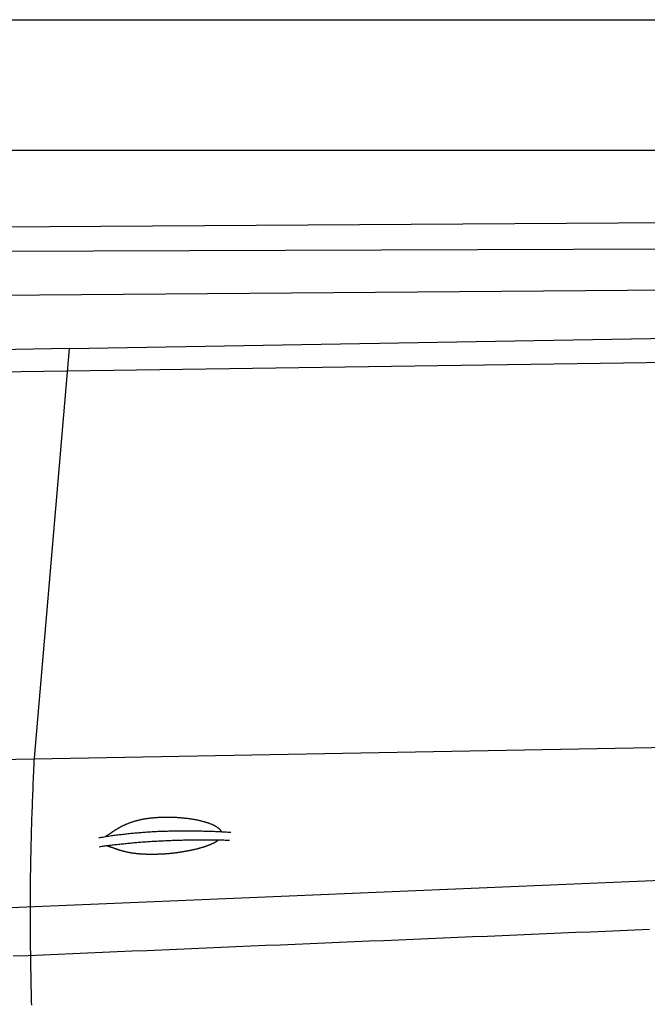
# Model space of a CAD drawing. Extents: x 562 to 7231, y 5317 to 13126.
# Tile 49 of 74: x 3625 to 4585, y 11309 to 12816. Entities that reach past the tile are written whole.
import ezdxf

# ---------------------------------------------------------------- set-up
doc = ezdxf.new("R2010")
doc.units = 0
doc.layers.get('0').update_dxf_attribs({"linetype": 'CONTINUOUS'})
doc.layers.add('CAR', color=10, linetype='CONTINUOUS')

msp = doc.modelspace()

# ---------------------------------------------------------------- linework, layer by layer
for p, q in [((872.775, 12815.902), (6472.775, 12815.902)), ((6272.775, 12615.902), (1072.775, 12615.902))]:
    msp.add_line(p, q)
at = {"layer": 'CAR'}
for p, q in [((3346.864, 12497.265), (5548.053, 12511.892)), ((3310.549, 12460.842), (5736.976, 12468.99)), ((2849.55, 12388.475), (5747.986, 12411.066)), ((3701.132, 12312.614), (4744.319, 12330.749)), ((3701.132, 12312.614), (2929.858, 12298.153)), ((3572.303, 12276.666), (5355.284, 12302.37)), ((3647.314, 11685.542), (3701.132, 12312.614)), ((3545.291, 11682.642), (5607.248, 11720.937))]:
    msp.add_line(p, q, dxfattribs=at)
for points in [[(3643.36, 11307.4, 0), (3643.22, 11312.8, 0), (3643.08, 11318.2, 0), (3642.94, 11323.6, 0), (3642.81, 11329, 0), (3642.69, 11334.4, 0), (3642.57, 11339.8, 0), (3642.45, 11345.2, 0), (3642.34, 11350.6, 0), (3642.24, 11356, 0), (3642.14, 11361.4, 0), (3642.05, 11366.8, 0), (3641.96, 11372.2, 0), (3641.88, 11377.6, 0), (3641.8, 11383, 0), (3641.73, 11388.4, 0), (3641.66, 11393.8, 0), (3641.6, 11399.2, 0), (3641.55, 11404.6, 0), (3641.5, 11410, 0), (3641.46, 11415.4, 0), (3641.42, 11420.8, 0), (3641.39, 11426.2, 0), (3641.36, 11431.6, 0), (3641.34, 11437, 0), (3641.33, 11442.4, 0), (3641.33, 11447.8, 0), (3641.33, 11453.2, 0), (3641.33, 11458.6, 0), (3641.34, 11464, 0), (3641.36, 11469.4, 0), (3641.39, 11474.8, 0), (3641.42, 11480.2, 0), (3641.46, 11485.6, 0), (3641.51, 11491, 0), (3641.56, 11496.5, 0), (3641.62, 11501.9, 0), (3641.68, 11507.3, 0), (3641.75, 11512.7, 0), (3641.83, 11518.1, 0), (3641.92, 11523.5, 0), (3642.01, 11528.9, 0), (3642.11, 11534.3, 0), (3642.22, 11539.7, 0), (3642.33, 11545.1, 0), (3642.46, 11550.5, 0), (3642.58, 11555.9, 0), (3642.72, 11561.3, 0), (3642.86, 11566.7, 0), (3643.02, 11572.1, 0), (3643.17, 11577.5, 0), (3643.34, 11582.9, 0), (3643.51, 11588.3, 0), (3643.69, 11593.7, 0), (3643.87, 11599.1, 0), (3644.06, 11604.5, 0), (3644.25, 11609.9, 0), (3644.45, 11615.3, 0), (3644.66, 11620.7, 0), (3644.86, 11626.1, 0), (3645.07, 11631.5, 0), (3645.29, 11636.9, 0), (3645.51, 11642.3, 0), (3645.73, 11647.7, 0), (3645.95, 11653.1, 0), (3646.17, 11658.5, 0), (3646.4, 11663.9, 0), (3646.63, 11669.3, 0), (3646.86, 11674.7, 0), (3647.08, 11680.1, 0), (3647.31, 11685.5, 0)], [(3756.3, 11565.7, 0), (3756.82, 11566, 0), (3757.34, 11566.4, 0), (3757.86, 11566.7, 0), (3758.38, 11567.1, 0), (3758.9, 11567.4, 0), (3759.42, 11567.8, 0), (3759.93, 11568.1, 0), (3760.45, 11568.5, 0), (3760.97, 11568.8, 0), (3761.48, 11569.2, 0), (3762, 11569.6, 0), (3762.52, 11569.9, 0), (3763.04, 11570.3, 0), (3763.56, 11570.6, 0), (3764.08, 11571, 0), (3764.6, 11571.3, 0), (3765.12, 11571.7, 0), (3765.64, 11572.1, 0), (3766.17, 11572.4, 0), (3766.69, 11572.8, 0), (3767.22, 11573.1, 0), (3767.75, 11573.5, 0), (3768.28, 11573.8, 0), (3768.82, 11574.2, 0), (3769.36, 11574.5, 0), (3769.9, 11574.9, 0), (3770.44, 11575.2, 0), (3770.99, 11575.6, 0), (3771.54, 11575.9, 0), (3772.09, 11576.3, 0), (3772.64, 11576.6, 0), (3773.2, 11577, 0), (3773.77, 11577.3, 0), (3774.33, 11577.6, 0), (3774.9, 11578, 0), (3775.48, 11578.3, 0), (3776.06, 11578.7, 0), (3776.64, 11579, 0), (3777.23, 11579.3, 0), (3777.82, 11579.7, 0), (3778.42, 11580, 0), (3779.02, 11580.3, 0), (3779.63, 11580.7, 0), (3780.24, 11581, 0), (3780.86, 11581.3, 0), (3781.49, 11581.6, 0), (3782.11, 11581.9, 0), (3782.75, 11582.3, 0), (3783.39, 11582.6, 0), (3784.03, 11582.9, 0), (3784.69, 11583.2, 0), (3785.34, 11583.5, 0), (3786.01, 11583.8, 0), (3786.68, 11584.1, 0), (3787.35, 11584.4, 0), (3788.04, 11584.7, 0), (3788.73, 11585, 0), (3789.42, 11585.3, 0), (3790.12, 11585.6, 0), (3790.83, 11585.8, 0), (3791.55, 11586.1, 0), (3792.27, 11586.4, 0), (3793, 11586.7, 0), (3793.74, 11586.9, 0), (3794.48, 11587.2, 0), (3795.23, 11587.5, 0), (3795.99, 11587.7, 0), (3796.75, 11588, 0), (3797.52, 11588.2, 0), (3798.3, 11588.5, 0), (3799.09, 11588.7, 0), (3799.88, 11589, 0), (3800.69, 11589.2, 0), (3801.49, 11589.5, 0), (3802.31, 11589.7, 0), (3803.13, 11589.9, 0), (3803.96, 11590.1, 0), (3804.8, 11590.4, 0), (3805.65, 11590.6, 0), (3806.5, 11590.8, 0), (3807.36, 11591, 0), (3808.23, 11591.2, 0), (3809.1, 11591.4, 0), (3809.99, 11591.6, 0), (3810.88, 11591.8, 0), (3811.78, 11592, 0), (3812.68, 11592.1, 0), (3813.59, 11592.3, 0), (3814.51, 11592.5, 0), (3815.44, 11592.7, 0), (3816.38, 11592.8, 0), (3817.32, 11593, 0), (3818.27, 11593.1, 0), (3819.22, 11593.3, 0), (3820.19, 11593.4, 0), (3821.16, 11593.6, 0), (3822.13, 11593.7, 0), (3823.12, 11593.8, 0), (3824.11, 11594, 0), (3825.11, 11594.1, 0), (3826.11, 11594.2, 0), (3827.12, 11594.3, 0), (3828.14, 11594.4, 0), (3829.16, 11594.5, 0), (3830.2, 11594.6, 0), (3831.23, 11594.7, 0), (3832.27, 11594.8, 0), (3833.32, 11594.9, 0), (3834.38, 11595, 0), (3835.44, 11595, 0), (3836.5, 11595.1, 0), (3837.57, 11595.2, 0), (3838.65, 11595.2, 0), (3839.73, 11595.3, 0), (3840.82, 11595.3, 0), (3841.91, 11595.4, 0), (3843.01, 11595.4, 0), (3844.11, 11595.4, 0), (3845.21, 11595.4, 0), (3846.32, 11595.5, 0), (3847.43, 11595.5, 0), (3848.55, 11595.5, 0), (3849.67, 11595.5, 0), (3850.8, 11595.5, 0), (3851.92, 11595.5, 0), (3853.05, 11595.5, 0), (3854.19, 11595.4, 0), (3855.32, 11595.4, 0), (3856.46, 11595.4, 0), (3857.6, 11595.4, 0), (3858.74, 11595.3, 0), (3859.88, 11595.3, 0), (3861.03, 11595.2, 0), (3862.17, 11595.2, 0), (3863.32, 11595.1, 0), (3864.47, 11595.1, 0), (3865.62, 11595, 0), (3866.76, 11594.9, 0), (3867.91, 11594.8, 0), (3869.06, 11594.7, 0), (3870.2, 11594.6, 0), (3871.35, 11594.6, 0), (3872.49, 11594.5, 0), (3873.63, 11594.3, 0), (3874.77, 11594.2, 0), (3875.91, 11594.1, 0), (3877.05, 11594, 0), (3878.18, 11593.9, 0), (3879.31, 11593.7, 0), (3880.43, 11593.6, 0), (3881.55, 11593.5, 0), (3882.67, 11593.3, 0), (3883.78, 11593.2, 0), (3884.89, 11593, 0), (3885.99, 11592.8, 0), (3887.08, 11592.7, 0), (3888.17, 11592.5, 0), (3889.26, 11592.3, 0), (3890.34, 11592.1, 0), (3891.41, 11592, 0), (3892.47, 11591.8, 0), (3893.53, 11591.6, 0), (3894.57, 11591.4, 0), (3895.61, 11591.2, 0), (3896.64, 11591, 0), (3897.67, 11590.7, 0), (3898.68, 11590.5, 0), (3899.68, 11590.3, 0), (3900.67, 11590.1, 0), (3901.66, 11589.8, 0), (3902.63, 11589.6, 0), (3903.59, 11589.4, 0), (3904.54, 11589.1, 0), (3905.48, 11588.9, 0), (3906.41, 11588.6, 0), (3907.33, 11588.4, 0), (3908.23, 11588.1, 0), (3909.12, 11587.8, 0), (3910, 11587.6, 0), (3910.87, 11587.3, 0), (3911.72, 11587, 0), (3912.56, 11586.8, 0), (3913.38, 11586.5, 0), (3914.19, 11586.2, 0), (3914.99, 11585.9, 0), (3915.77, 11585.6, 0), (3916.54, 11585.3, 0), (3917.29, 11585, 0), (3918.03, 11584.7, 0), (3918.75, 11584.4, 0), (3919.45, 11584.1, 0), (3920.14, 11583.8, 0), (3920.82, 11583.5, 0), (3921.47, 11583.2, 0), (3922.11, 11582.8, 0), (3922.74, 11582.5, 0), (3923.35, 11582.2, 0), (3923.94, 11581.9, 0), (3924.51, 11581.5, 0), (3925.07, 11581.2, 0), (3925.61, 11580.9, 0), (3926.14, 11580.5, 0), (3926.64, 11580.2, 0), (3927.13, 11579.8, 0), (3927.6, 11579.5, 0), (3928.06, 11579.1, 0), (3928.49, 11578.8, 0), (3928.91, 11578.4, 0), (3929.31, 11578.1, 0), (3929.7, 11577.7, 0), (3930.07, 11577.4, 0), (3930.41, 11577, 0), (3930.75, 11576.7, 0), (3931.06, 11576.3, 0), (3931.36, 11576, 0), (3931.64, 11575.6, 0), (3931.9, 11575.2, 0), (3932.15, 11574.9, 0), (3932.38, 11574.5, 0), (3932.59, 11574.1, 0), (3932.79, 11573.8, 0), (3932.97, 11573.4, 0), (3933.13, 11573, 0)], [(3745.95, 11564, 0), (3747.84, 11564.3, 0), (3749.74, 11564.6, 0), (3751.64, 11564.9, 0), (3753.54, 11565.2, 0), (3755.45, 11565.5, 0), (3757.37, 11565.8, 0), (3759.29, 11566.1, 0), (3761.22, 11566.4, 0), (3763.15, 11566.7, 0), (3765.08, 11567, 0), (3767.02, 11567.3, 0), (3768.97, 11567.5, 0), (3770.92, 11567.8, 0), (3772.87, 11568.1, 0), (3774.83, 11568.3, 0), (3776.8, 11568.6, 0), (3778.77, 11568.8, 0), (3780.75, 11569, 0), (3782.73, 11569.3, 0), (3784.71, 11569.5, 0), (3786.7, 11569.7, 0), (3788.7, 11569.9, 0), (3790.7, 11570.2, 0), (3792.71, 11570.4, 0), (3794.72, 11570.6, 0), (3796.73, 11570.8, 0), (3798.75, 11571, 0), (3800.78, 11571.1, 0), (3802.81, 11571.3, 0), (3804.85, 11571.5, 0), (3806.89, 11571.7, 0), (3808.93, 11571.8, 0), (3810.98, 11572, 0), (3813.04, 11572.2, 0), (3815.1, 11572.3, 0), (3817.17, 11572.5, 0), (3819.24, 11572.6, 0), (3821.31, 11572.7, 0), (3823.39, 11572.9, 0), (3825.48, 11573, 0), (3827.57, 11573.1, 0), (3829.67, 11573.2, 0), (3831.77, 11573.4, 0), (3833.87, 11573.5, 0), (3835.98, 11573.6, 0), (3838.1, 11573.7, 0), (3840.22, 11573.7, 0), (3842.35, 11573.8, 0), (3844.48, 11573.9, 0), (3846.61, 11574, 0), (3848.75, 11574.1, 0), (3850.9, 11574.1, 0), (3853.05, 11574.2, 0), (3855.21, 11574.2, 0), (3857.37, 11574.3, 0), (3859.53, 11574.3, 0), (3861.7, 11574.4, 0), (3863.88, 11574.4, 0), (3866.06, 11574.4, 0), (3868.25, 11574.5, 0), (3870.44, 11574.5, 0), (3872.63, 11574.5, 0), (3874.83, 11574.5, 0), (3877.04, 11574.5, 0), (3879.25, 11574.5, 0), (3881.47, 11574.5, 0), (3883.69, 11574.5, 0), (3885.91, 11574.5, 0), (3888.15, 11574.5, 0), (3890.38, 11574.4, 0), (3892.62, 11574.4, 0), (3894.87, 11574.4, 0), (3897.12, 11574.3, 0), (3899.38, 11574.3, 0), (3901.64, 11574.2, 0), (3903.9, 11574.2, 0), (3906.17, 11574.1, 0), (3908.45, 11574.1, 0), (3910.73, 11574, 0), (3913.02, 11573.9, 0), (3915.31, 11573.8, 0), (3917.6, 11573.7, 0), (3919.9, 11573.7, 0), (3922.21, 11573.6, 0), (3924.52, 11573.5, 0), (3926.84, 11573.4, 0), (3929.16, 11573.2, 0), (3931.49, 11573.1, 0), (3933.82, 11573, 0), (3936.15, 11572.9, 0), (3938.49, 11572.7, 0), (3940.84, 11572.6, 0), (3943.19, 11572.5, 0), (3945.55, 11572.3, 0), (3947.91, 11572.2, 0)], [(3746.54, 11550.1, 0), (3748.48, 11550.4, 0), (3750.42, 11550.7, 0), (3752.36, 11551, 0), (3754.31, 11551.2, 0), (3756.26, 11551.5, 0), (3758.22, 11551.7, 0), (3760.18, 11552, 0), (3762.14, 11552.2, 0), (3764.11, 11552.5, 0), (3766.08, 11552.7, 0), (3768.05, 11553, 0), (3770.03, 11553.2, 0), (3772.01, 11553.4, 0), (3773.99, 11553.7, 0), (3775.98, 11553.9, 0), (3777.97, 11554.1, 0), (3779.96, 11554.3, 0), (3781.96, 11554.5, 0), (3783.96, 11554.7, 0), (3785.96, 11554.9, 0), (3787.97, 11555.1, 0), (3789.98, 11555.3, 0), (3791.99, 11555.5, 0), (3794.01, 11555.7, 0), (3796.03, 11555.9, 0), (3798.05, 11556.1, 0), (3800.08, 11556.3, 0), (3802.11, 11556.5, 0), (3804.14, 11556.6, 0), (3806.18, 11556.8, 0), (3808.22, 11557, 0), (3810.26, 11557.1, 0), (3812.31, 11557.3, 0), (3814.36, 11557.4, 0), (3816.42, 11557.6, 0), (3818.48, 11557.7, 0), (3820.54, 11557.9, 0), (3822.6, 11558, 0), (3824.67, 11558.2, 0), (3826.74, 11558.3, 0), (3828.82, 11558.4, 0), (3830.89, 11558.5, 0), (3832.97, 11558.7, 0), (3835.06, 11558.8, 0), (3837.15, 11558.9, 0), (3839.24, 11559, 0), (3841.34, 11559.1, 0), (3843.43, 11559.2, 0), (3845.54, 11559.3, 0), (3847.64, 11559.4, 0), (3849.75, 11559.5, 0), (3851.86, 11559.6, 0), (3853.98, 11559.7, 0), (3856.1, 11559.8, 0), (3858.22, 11559.9, 0), (3860.34, 11559.9, 0), (3862.47, 11560, 0), (3864.61, 11560.1, 0), (3866.74, 11560.2, 0), (3868.88, 11560.2, 0), (3871.02, 11560.3, 0), (3873.17, 11560.3, 0), (3875.32, 11560.4, 0), (3877.47, 11560.4, 0), (3879.63, 11560.5, 0), (3881.79, 11560.5, 0), (3883.95, 11560.5, 0), (3886.12, 11560.6, 0), (3888.29, 11560.6, 0), (3890.46, 11560.6, 0), (3892.64, 11560.7, 0), (3894.82, 11560.7, 0), (3897, 11560.7, 0), (3899.19, 11560.7, 0), (3901.38, 11560.7, 0), (3903.57, 11560.7, 0), (3905.77, 11560.7, 0), (3907.97, 11560.7, 0), (3910.18, 11560.7, 0), (3912.38, 11560.7, 0), (3914.59, 11560.7, 0), (3916.81, 11560.7, 0), (3919.03, 11560.7, 0), (3921.25, 11560.6, 0), (3923.47, 11560.6, 0), (3925.7, 11560.6, 0), (3927.93, 11560.5, 0), (3930.16, 11560.5, 0), (3932.4, 11560.5, 0), (3934.64, 11560.4, 0), (3936.89, 11560.4, 0), (3939.14, 11560.3, 0), (3941.39, 11560.3, 0), (3943.64, 11560.2, 0), (3945.9, 11560.1, 0)], [(3929.04, 11560.5, 0), (3928.72, 11560.2, 0), (3928.38, 11560, 0), (3928.03, 11559.7, 0), (3927.68, 11559.4, 0), (3927.31, 11559.1, 0), (3926.93, 11558.8, 0), (3926.54, 11558.6, 0), (3926.15, 11558.3, 0), (3925.74, 11558, 0), (3925.32, 11557.7, 0), (3924.89, 11557.5, 0), (3924.44, 11557.2, 0), (3923.99, 11556.9, 0), (3923.53, 11556.7, 0), (3923.06, 11556.4, 0), (3922.57, 11556.1, 0), (3922.08, 11555.9, 0), (3921.57, 11555.6, 0), (3921.06, 11555.3, 0), (3920.53, 11555.1, 0), (3920, 11554.8, 0), (3919.45, 11554.5, 0), (3918.89, 11554.3, 0), (3918.32, 11554, 0), (3917.74, 11553.8, 0), (3917.16, 11553.5, 0), (3916.56, 11553.2, 0), (3915.95, 11553, 0), (3915.33, 11552.7, 0), (3914.7, 11552.5, 0), (3914.06, 11552.2, 0), (3913.41, 11552, 0), (3912.75, 11551.7, 0), (3912.08, 11551.5, 0), (3911.4, 11551.2, 0), (3910.71, 11551, 0), (3910.01, 11550.7, 0), (3909.3, 11550.5, 0), (3908.58, 11550.2, 0), (3907.86, 11550, 0), (3907.12, 11549.8, 0), (3906.37, 11549.5, 0), (3905.62, 11549.3, 0), (3904.85, 11549, 0), (3904.08, 11548.8, 0), (3903.3, 11548.6, 0), (3902.51, 11548.3, 0), (3901.71, 11548.1, 0), (3900.9, 11547.9, 0), (3900.09, 11547.7, 0), (3899.26, 11547.4, 0), (3898.43, 11547.2, 0), (3897.59, 11547, 0), (3896.74, 11546.8, 0), (3895.89, 11546.5, 0), (3895.02, 11546.3, 0), (3894.15, 11546.1, 0), (3893.27, 11545.9, 0), (3892.39, 11545.7, 0), (3891.49, 11545.5, 0), (3890.6, 11545.3, 0), (3889.69, 11545.1, 0), (3888.78, 11544.9, 0), (3887.86, 11544.7, 0), (3886.93, 11544.5, 0), (3886, 11544.3, 0), (3885.06, 11544.1, 0), (3884.12, 11543.9, 0), (3883.17, 11543.7, 0), (3882.22, 11543.5, 0), (3881.26, 11543.3, 0), (3880.29, 11543.1, 0), (3879.32, 11543, 0), (3878.35, 11542.8, 0), (3877.37, 11542.6, 0), (3876.38, 11542.5, 0), (3875.4, 11542.3, 0), (3874.4, 11542.1, 0), (3873.41, 11542, 0), (3872.41, 11541.8, 0), (3871.4, 11541.7, 0), (3870.4, 11541.5, 0), (3869.39, 11541.4, 0), (3868.37, 11541.2, 0), (3867.36, 11541.1, 0), (3866.34, 11540.9, 0), (3865.32, 11540.8, 0), (3864.29, 11540.7, 0), (3863.27, 11540.5, 0), (3862.24, 11540.4, 0), (3861.21, 11540.3, 0), (3860.18, 11540.2, 0), (3859.15, 11540, 0), (3858.11, 11539.9, 0), (3857.08, 11539.8, 0), (3856.05, 11539.7, 0), (3855.01, 11539.6, 0), (3853.97, 11539.5, 0), (3852.94, 11539.4, 0), (3851.9, 11539.3, 0), (3850.87, 11539.2, 0), (3849.83, 11539.1, 0), (3848.8, 11539.1, 0), (3847.76, 11539, 0), (3846.73, 11538.9, 0), (3845.7, 11538.8, 0), (3844.67, 11538.8, 0), (3843.64, 11538.7, 0), (3842.61, 11538.7, 0), (3841.59, 11538.6, 0), (3840.57, 11538.5, 0), (3839.55, 11538.5, 0), (3838.53, 11538.5, 0), (3837.52, 11538.4, 0), (3836.5, 11538.4, 0), (3835.5, 11538.3, 0), (3834.49, 11538.3, 0), (3833.49, 11538.3, 0), (3832.49, 11538.3, 0), (3831.49, 11538.2, 0), (3830.5, 11538.2, 0), (3829.52, 11538.2, 0), (3828.54, 11538.2, 0), (3827.56, 11538.2, 0), (3826.58, 11538.2, 0), (3825.62, 11538.2, 0), (3824.65, 11538.2, 0), (3823.69, 11538.2, 0), (3822.74, 11538.2, 0), (3821.79, 11538.2, 0), (3820.85, 11538.3, 0), (3819.91, 11538.3, 0), (3818.98, 11538.3, 0), (3818.06, 11538.3, 0), (3817.14, 11538.4, 0), (3816.23, 11538.4, 0), (3815.32, 11538.5, 0), (3814.42, 11538.5, 0), (3813.53, 11538.6, 0), (3812.64, 11538.6, 0), (3811.76, 11538.7, 0), (3810.88, 11538.7, 0), (3810.02, 11538.8, 0), (3809.16, 11538.8, 0), (3808.3, 11538.9, 0), (3807.46, 11539, 0), (3806.62, 11539.1, 0), (3805.78, 11539.1, 0), (3804.96, 11539.2, 0), (3804.14, 11539.3, 0), (3803.33, 11539.4, 0), (3802.53, 11539.5, 0), (3801.73, 11539.6, 0), (3800.94, 11539.7, 0), (3800.16, 11539.8, 0), (3799.39, 11539.9, 0), (3798.62, 11540, 0), (3797.86, 11540.1, 0), (3797.11, 11540.2, 0), (3796.37, 11540.3, 0), (3795.63, 11540.4, 0), (3794.9, 11540.6, 0), (3794.18, 11540.7, 0), (3793.46, 11540.8, 0), (3792.75, 11540.9, 0), (3792.05, 11541.1, 0), (3791.36, 11541.2, 0), (3790.67, 11541.3, 0), (3789.99, 11541.5, 0), (3789.32, 11541.6, 0), (3788.65, 11541.8, 0), (3787.99, 11541.9, 0), (3787.34, 11542.1, 0), (3786.69, 11542.2, 0), (3786.05, 11542.4, 0), (3785.41, 11542.5, 0), (3784.78, 11542.7, 0), (3784.16, 11542.8, 0), (3783.54, 11543, 0), (3782.92, 11543.2, 0), (3782.31, 11543.3, 0), (3781.71, 11543.5, 0), (3781.11, 11543.7, 0), (3780.52, 11543.9, 0), (3779.93, 11544, 0), (3779.34, 11544.2, 0), (3778.76, 11544.4, 0), (3778.18, 11544.6, 0), (3777.6, 11544.7, 0), (3777.03, 11544.9, 0), (3776.46, 11545.1, 0), (3775.89, 11545.3, 0), (3775.32, 11545.5, 0), (3774.76, 11545.7, 0), (3774.2, 11545.9, 0), (3773.63, 11546.1, 0), (3773.07, 11546.3, 0), (3772.51, 11546.5, 0), (3771.95, 11546.7, 0), (3771.39, 11546.9, 0), (3770.82, 11547, 0), (3770.26, 11547.3, 0), (3769.69, 11547.5, 0), (3769.12, 11547.7, 0), (3768.55, 11547.9, 0), (3767.98, 11548.1, 0), (3767.4, 11548.3, 0), (3766.82, 11548.5, 0), (3766.23, 11548.7, 0), (3765.64, 11548.9, 0), (3765.04, 11549.1, 0), (3764.44, 11549.3, 0), (3763.82, 11549.5, 0), (3763.21, 11549.7, 0), (3762.58, 11549.9, 0), (3761.94, 11550.1, 0), (3761.3, 11550.3, 0), (3760.64, 11550.6, 0), (3759.98, 11550.8, 0), (3759.3, 11551, 0), (3758.62, 11551.2, 0), (3757.92, 11551.4, 0), (3757.2, 11551.6, 0)], [(4605.36, 11498.4, 0), (4581.22, 11497.4, 0), (4557.09, 11496.4, 0), (4532.94, 11495.4, 0), (4508.79, 11494.3, 0), (4484.64, 11493.3, 0), (4460.48, 11492.3, 0), (4436.32, 11491.3, 0), (4412.15, 11490.3, 0), (4387.98, 11489.3, 0), (4363.8, 11488.3, 0), (4339.62, 11487.3, 0), (4315.43, 11486.3, 0), (4291.23, 11485.2, 0), (4267.03, 11484.2, 0), (4242.83, 11483.2, 0), (4218.62, 11482.2, 0), (4194.4, 11481.2, 0), (4170.17, 11480.2, 0), (4145.95, 11479.2, 0), (4121.71, 11478.1, 0), (4097.47, 11477.1, 0), (4073.22, 11476.1, 0), (4048.97, 11475.1, 0), (4024.71, 11474.1, 0), (4000.44, 11473, 0), (3976.17, 11472, 0), (3951.89, 11471, 0), (3927.6, 11470, 0), (3903.31, 11468.9, 0), (3879.01, 11467.9, 0), (3854.7, 11466.9, 0), (3830.38, 11465.9, 0), (3806.06, 11464.8, 0), (3781.73, 11463.8, 0), (3757.4, 11462.8, 0), (3733.05, 11461.7, 0), (3708.7, 11460.7, 0), (3684.34, 11459.7, 0), (3659.97, 11458.6, 0), (3635.6, 11457.6, 0), (3611.22, 11456.6, 0)], [(4587.99, 11423.2, 0), (4565.47, 11422.2, 0), (4542.95, 11421.3, 0), (4520.42, 11420.4, 0), (4497.88, 11419.4, 0), (4475.34, 11418.5, 0), (4452.8, 11417.5, 0), (4430.26, 11416.6, 0), (4407.7, 11415.7, 0), (4385.15, 11414.7, 0), (4362.59, 11413.8, 0), (4340.02, 11412.8, 0), (4317.45, 11411.9, 0), (4294.88, 11410.9, 0), (4272.3, 11410, 0), (4249.72, 11409, 0), (4227.13, 11408.1, 0), (4204.53, 11407.1, 0), (4181.93, 11406.2, 0), (4159.33, 11405.3, 0), (4136.72, 11404.3, 0), (4114.1, 11403.4, 0), (4091.48, 11402.4, 0), (4068.86, 11401.5, 0), (4046.22, 11400.5, 0), (4023.59, 11399.5, 0), (4000.94, 11398.6, 0), (3978.3, 11397.6, 0), (3955.64, 11396.7, 0), (3932.98, 11395.7, 0), (3910.31, 11394.8, 0), (3887.64, 11393.8, 0), (3864.96, 11392.9, 0), (3842.28, 11391.9, 0), (3819.59, 11390.9, 0), (3796.89, 11390, 0), (3774.19, 11389, 0), (3751.48, 11388.1, 0), (3728.76, 11387.1, 0), (3706.04, 11386.1, 0), (3683.31, 11385.2, 0), (3660.57, 11384.2, 0), (3637.83, 11383.2, 0), (3615.08, 11382.3, 0)]]:
    msp.add_polyline3d(points, dxfattribs=at)

doc.saveas('drawing.dxf')
